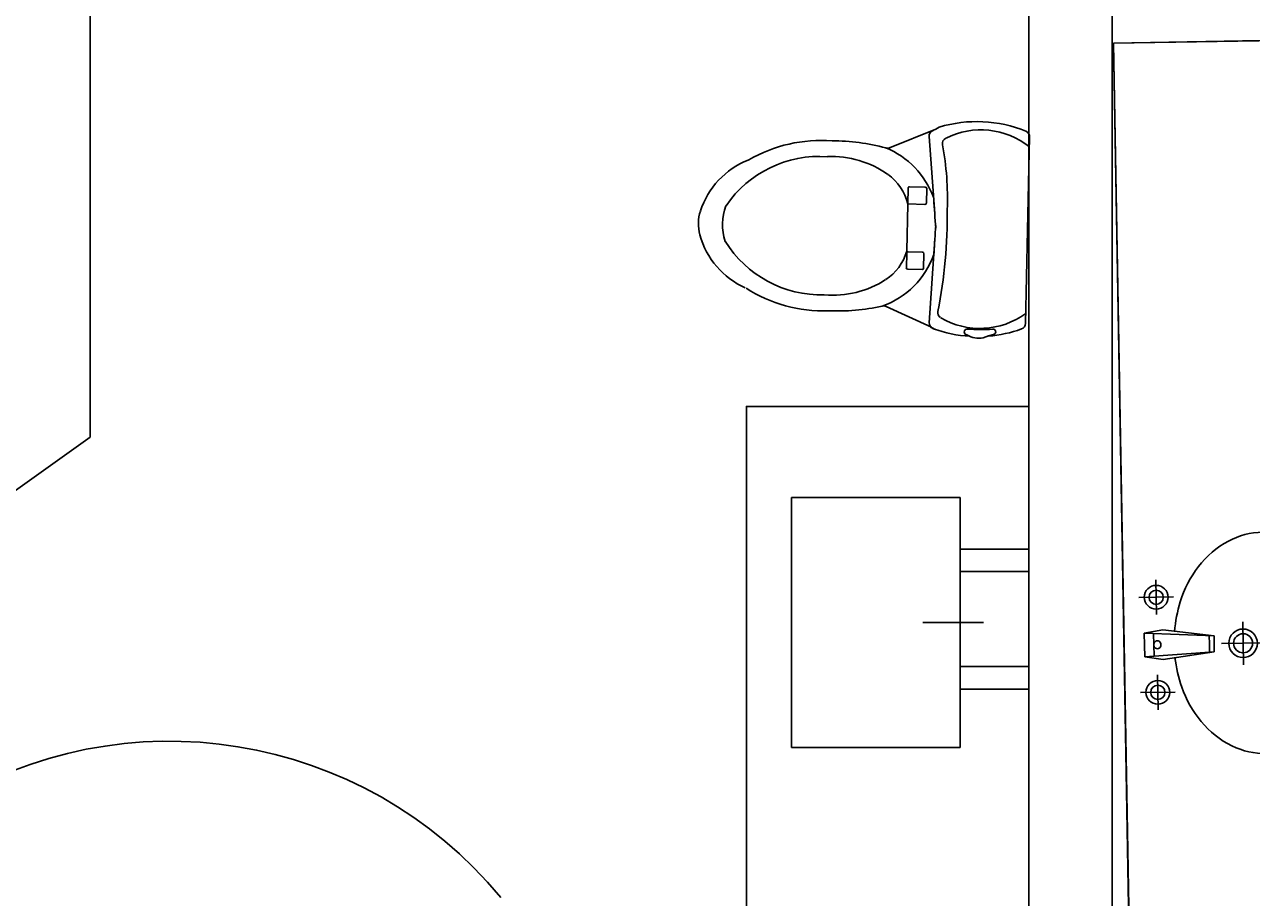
# Model space of a CAD drawing. Header units: inches. Extents: x 0 to 2322, y 0 to 829.
# Tile 19 of 23: x 1799 to 1903, y 393 to 466. Entities that reach past the tile are written whole.
import ezdxf

# ---------------------------------------------------------------- set-up
doc = ezdxf.new("R2010")
doc.units = ezdxf.units.IN
doc.header["$MEASUREMENT"] = 0
for name, color, linetype in [('2', 2, 'Continuous'), ('3', 3, 'Continuous'), ('Layer1', 6, 'Continuous'), ('White', 7, 'Continuous')]:
    doc.layers.add(name, color=color, linetype=linetype)
doc.styles.get("Standard").update_dxf_attribs({"font": 'arial.ttf'})

# ---------------------------------------------------------------- blocks, each defined once
blk = doc.blocks.new('A$C09F1173F')
at = {"layer": '2'}
for p, q in [((416, 369.3), (416, 296.3)), ((452.5, 332.8), (379.5, 332.8)), ((235, 187.8), (235, 277.9)), ((295.8, 249.5), (403.5, 264.3)), ((403.5, 264.3), (295.8, 249.5)), ((442.4, 257.8), (403.5, 264.3)), ((280.1, 232.8), (189.9, 232.8)), ((295.8, 249.5), (442.4, 257.8)), ((295.8, 232.8), (295.8, 249.5)), ((295.8, 216.1), (295.8, 232.8)), ((305.9, 250), (305.9, 232.8)), ((305.9, 215.7), (305.9, 232.8)), ((422.7, 256.7), (422.7, 232.8)), ((422.7, 208.9), (422.7, 232.8)), ((442.4, 257.8), (442.4, 232.8)), ((442.4, 232.8), (442.4, 207.8)), ((403.5, 201.4), (295.8, 216.1)), ((442.4, 207.8), (295.8, 216.1)), ((442.4, 207.8), (403.5, 201.4)), ((416, 96.3), (416, 169.3)), ((452.5, 132.8), (379.5, 132.8))]:
    blk.add_line(p, q, dxfattribs=at)
for centre, radius in [((416, 332.8), 25), ((416, 332.8), 15), ((235, 232.8), 30), ((235, 232.8), 20), ((416, 132.8), 25), ((416, 132.8), 15)]:
    blk.add_circle(centre, radius, dxfattribs=at)
for centre, start, end in [((415.3, 234), 350.5252, 189.4748), ((415.3, 231.6), 170.5252, 9.4748)]:
    blk.add_arc(centre, 7.19, start, end, dxfattribs=at)
at = {"layer": '3'}
for centre, radius, start, end in [((190, 308.8), 156.9, 90, 117.4096), ((190, 308.8), 156.9, 62.5904, 90), ((209, 272.1), 198.2, 117.4096, 141.3831), ((171, 272.1), 198.2, 38.6169, 62.5904), ((238.8, 248.3), 236.3, 141.3831, 161.6926), ((141.2, 248.3), 236.3, 18.3074, 38.6169), ((285.6, 232.8), 285.7, 161.6926, 180), ((94.3, 232.8), 285.7, 5.4714, 18.3074), ((285.6, 232.8), 285.7, 180, 198.3074), ((94.3, 232.8), 285.7, 341.6926, 354.5286), ((238.8, 217.3), 236.3, 198.3074, 218.6169), ((141.2, 217.3), 236.3, 321.3831, 341.6926), ((209, 193.5), 198.2, 218.6169, 242.5904), ((171, 193.5), 198.2, 297.4096, 321.3831), ((190, 156.9), 156.9, 242.5904, 270), ((190, 156.9), 156.9, 270, 297.4096)]:
    blk.add_arc(centre, radius, start, end, dxfattribs=at)
blk = doc.blocks.new('Toilet')
at = {"layer": 'Layer1'}
for p, q in [((7.9, 8.33), (11.75, 6.67)), ((0, 7.85), (0, -7.85)), ((8.45, 7.69), (7.83, 1.22)), ((8.55, 2.1), (8.55, 3.31)), ((8.68, 3.43), (10, 3.43)), ((10.12, 3.31), (10.12, 1.98)), ((10.12, 1.98), (8.68, 1.98)), ((10.12, 1.96), (10.12, -1.96)), ((8.09, -7.96), (7.77, -0.93)), ((8.8, -2.04), (10, -2.04)), ((8.67, -3.38), (8.67, -2.17)), ((10.12, -2.17), (10.12, -3.38)), ((10, -3.5), (8.8, -3.5)), ((7.9, -8.33), (11.75, -6.67)), ((3.09, -8.97), (2.67, -8.83)), ((3.52, -9.12), (3.09, -8.97)), ((5.14, -8.66), (5.14, -8.68))]:
    blk.add_line(p, q, dxfattribs=at)
for centre, radius, start, end in [((3.96, 1.84), 6.51, 61.9036, 127.4811), ((0.5, 7.85), 0.5, 110.8809, 180), ((4.23, -1.94), 10.98, 72.0093, 110.8809), ((16.39, 23.19), 17.11, 239.1663, 241.3452), ((6.83, 7.12), 0.5, 347.8415, 66.4568), ((7.95, 7.74), 0.5, 354.3991, 61.3452), ((30.16, 2.09), 23.37, 167.8415, 181.2175), ((14.57, 0.04), 7.07, 110.614, 158.8768), ((11.94, 7.13), 0.5, 246.6149, 283.7922), ((16.21, -10.23), 17.38, 88.6877, 103.7922), ((17.3, -4.88), 12.04, 58.6706, 93.2996), ((16.43, -2.34), 8.17, 86.2077, 124.1855), ((17.43, -3.68), 9.5, 33.0103, 92.7874), ((23.82, 5.83), 0.5, 238.6706, 246.9637), ((20.92, -0.98), 6.91, 16.7064, 66.9637), ((14.2, 0.94), 4.21, 124.2214, 165.4704), ((8.68, 3.31), 0.125, 90, 180), ((10, 3.31), 0.125, 0, 90), ((977.5, -87.34), 973.7, 174.70875, 174.85345), ((8.44, 2.4), 0.5, 158.8768, 174.7087), ((8.68, 2.1), 0.125, 180, 270), ((48.18, 0.13), 41.41, 177.9658, 189.9025), ((10.25, 1.96), 0.125, 165.4704, 180), ((21.34, 0), 4.33, 339.7133, 20.2867), ((980.66, 38.9), 973.7, 182.27708, 182.41207), ((24.2, 0), 3.49, 343.2936, 16.7064), ((20.92, 0.98), 6.91, 293.0363, 343.2936), ((8.8, -2.17), 0.125, 90, 180), ((10, -2.17), 0.125, 0, 90), ((10.25, -1.96), 0.125, 180, 194.5296), ((14.2, -0.94), 4.21, 194.5296, 235.7786), ((17.43, 3.68), 9.5, 267.2126, 326.9897), ((8.32, -2.06), 0.5, 182.4121, 197.9167), ((14.57, -0.04), 7.07, 197.9167, 249.386), ((8.8, -3.38), 0.125, 180, 270), ((10, -3.38), 0.125, 270, 360), ((16.43, 2.34), 8.17, 235.8145, 273.7923), ((17.3, 4.88), 12.04, 266.7004, 301.3294), ((3.96, -1.84), 6.51, 232.5189, 299.2249), ((6.9, -7.08), 0.5, 299.2249, 9.9025), ((11.95, -7.13), 0.503, 74.2259, 113.3295), ((16.21, 10.23), 17.38, 256.2698, 271.3123), ((0.5, -7.85), 0.5, 180, 249.1191), ((7.59, -7.98), 0.5, 288.6784, 2.7585), ((4.23, 1.94), 10.98, 249.1191, 264.0159), ((2.72, -8.64), 0.25, 81.5967, 172.5157), ((2.72, -8.58), 0.25, 187.4843, 260.1389), ((4.03, 7), 15.45, 265.2536, 273.0955), ((3.93, -7.14), 2.03, 258.4491, 298.618), ((4.23, 1.94), 10.98, 272.2119, 288.6784), ((4.89, -8.68), 0.25, 0, 95.4783), ((4.89, -8.66), 0.25, 272.0512, 0), ((16.39, -23.19), 17.11, 119.7442, 120.8337)]:
    blk.add_arc(centre, radius, start, end, dxfattribs=at)
at = {"layer": 'Layer1', "flags": 8}
for tag, p in [('MODELNUMER', (0, 0)), ('TRADENAME', (0, 0)), ('PRODUCT', (0, -0.01)), ('MATERIAL', (0, -0.01))]:
    blk.add_attdef(tag, p, '', height=0.002, dxfattribs=at)

msp = doc.modelspace()

# ---------------------------------------------------------------- linework, layer by layer
at = {"layer": 'White', "color": 7}
for p, q in [((1804.95, 501.38), (1804.93, 431.56)), ((1890.9, 501.38), (1890.9, 391.92)), ((1883.9, 467.4), (1883.9, 391.92)), ((1919.31, 465.19), (1891.01, 464.69)), ((1891.01, 464.69), (1913.01, 465.08)), ((1891.01, 464.69), (1893.14, 343.39)), ((1891.01, 464.69), (1892.49, 380.56)), ((1804.93, 431.56), (1781.94, 415.19))]:
    msp.add_line(p, q, dxfattribs=at)
at = {"layer": 'White', "color": 7, "linetype": 'Continuous'}
msp.add_line((1880.08, 415.98), (1874.97, 415.98), dxfattribs=at)
for points in [[(1883.9, 391.92), (1860.13, 391.92), (1860.13, 434.15), (1883.9, 434.15)], [(1878.11, 405.47), (1863.93, 405.47), (1863.93, 426.48), (1878.11, 426.48)], [(1878.11, 420.25), (1883.9, 420.25), (1883.9, 422.13), (1878.11, 422.13)], [(1878.11, 410.38), (1883.9, 410.38), (1883.9, 412.26), (1878.11, 412.26)]]:
    msp.add_lwpolyline(points, close=True, dxfattribs=at)
msp.add_arc((1811.61, 369.87), 36.12, 39.5147, 122.1507, dxfattribs=at)

# ---------------------------------------------------------------- block references
at = {"layer": 'White', "color": 7}
ref = msp.add_blockref('Toilet', (1883.78, 448.97), dxfattribs=dict(at, xscale=-1, rotation=358.7363595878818))
ref.add_attrib('MODELNUMER', 'K-3322', (1883.78, 448.97), dxfattribs={"layer": 'Layer1', "height": 0.002, "rotation": 178.7364})
ref.add_attrib('TRADENAME', 'GABRIELLE', (1883.78, 448.97), dxfattribs={"layer": 'Layer1', "height": 0.002, "rotation": 178.7364})
ref.add_attrib('PRODUCT', 'TOILET', (1883.78, 448.97), dxfattribs={"layer": 'Layer1', "height": 0.002, "rotation": 178.7364})
ref.add_attrib('MATERIAL', 'VITREOUS CHINA', (1883.78, 448.96), dxfattribs={"layer": 'Layer1', "height": 0.002, "rotation": 178.7364})
at = {"layer": 'White', "color": 7, "xscale": -0.04, "yscale": 0.04, "zscale": 0.04, "rotation": 1.003479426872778}
msp.add_blockref('A$C09F1173F', (1911.47, 405.08), dxfattribs=at)

doc.saveas('drawing.dxf')
